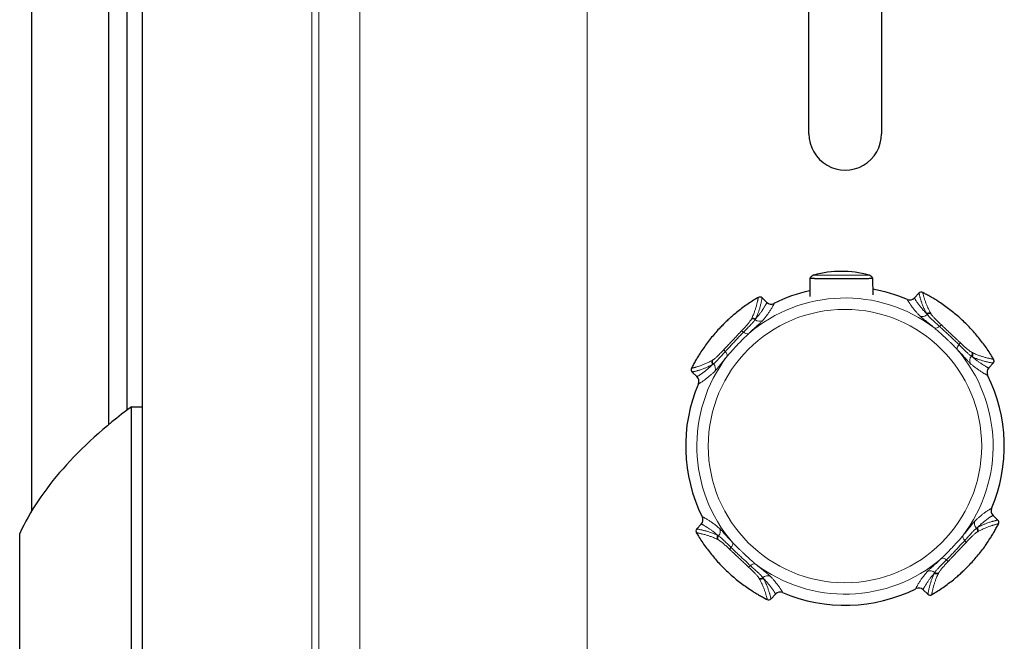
# Model space of a CAD drawing. Header units: millimetres. Extents: x 8 to 1339, y 12 to 1557.
# Tile 20 of 46: x 413 to 567, y 428 to 525. Entities that reach past the tile are written whole.
import ezdxf

# ---------------------------------------------------------------- set-up
doc = ezdxf.new("R2010")
doc.units = ezdxf.units.MM

msp = doc.modelspace()

# ---------------------------------------------------------------- linework, layer by layer
at = {"color": 7, "linetype": 'Continuous', "lineweight": 30}
for p, q in [((432.13, 354.72), (432.13, 1522.08)), ((414.81, 448.17), (414.81, 1428.63)), ((426.88, 461.69), (426.88, 1415.11)), ((429.76, 463.98), (429.76, 1412.82)), ((536.71, 507.29), (536.7, 536.29)), ((548.1, 536.3), (548.11, 507.3)), ((536.87, 484.62), (536.85, 481.76)), ((546.77, 482), (546.75, 484.62)), ((553.98, 482.28), (553.28, 481.53)), ((530.11, 480.84), (529.36, 481.55)), ((564.92, 470.56), (565.63, 471.3)), ((518.39, 469.9), (519.14, 469.2)), ((430.4, 464.47), (430.4, 353.38)), ((430.4, 464.47), (432.13, 464.47)), ((566.36, 446.68), (565.61, 447.39)), ((519.83, 446.03), (519.12, 445.28)), ((412.88, 330.1), (412.88, 444.57)), ((554.64, 435.74), (555.39, 435.04)), ((530.77, 434.31), (531.47, 435.06)), ((531.47, 435.06), (531.47, 435.06))]:
    msp.add_line(p, q, dxfattribs=at)
at = {"color": 252, "linetype": 'Continuous', "lineweight": 0}
for p, q in [((501.92, 367.6), (501.92, 1509.2)), ((458.73, 370.03), (458.73, 1506.78)), ((459.84, 370.07), (459.84, 1506.73)), ((466.25, 369.74), (466.25, 1507.06)), ((531.24, 480.67), (531.24, 480.67)), ((552.16, 481.3), (552.16, 481.3)), ((553.28, 481.53), (553.28, 481.53)), ((555.27, 478.93), (555.2, 479.03)), ((555.82, 479.12), (555.88, 479.01)), ((527.66, 478.17), (527.72, 478.28)), ((528.34, 478.24), (528.28, 478.13)), ((562.26, 473.01), (562.36, 472.95)), ((521.55, 471.74), (521.66, 471.8)), ((562.32, 472.32), (562.22, 472.39)), ((521.73, 471.18), (521.64, 471.12)), ((563.02, 445.4), (563.11, 445.47)), ((522.49, 443.58), (522.39, 443.63)), ((522.43, 444.26), (522.53, 444.2)), ((563.2, 444.85), (563.09, 444.79)), ((528.93, 437.47), (528.87, 437.58)), ((529.48, 437.65), (529.55, 437.55)), ((556.41, 438.35), (556.47, 438.45)), ((557.09, 438.41), (557.03, 438.3)), ((553.51, 435.91), (553.51, 435.91)), ((532.59, 435.29), (532.59, 435.29))]:
    msp.add_line(p, q, dxfattribs=at)
msp.add_circle((542.37, 458.29), 21.45, dxfattribs=at)
at = {"color": 7, "linetype": 'Continuous', "lineweight": 30}
for centre, radius, start, end in [((542.41, 507.29), 5.7, 180.0082, 0.0082), ((541.81, 469.36), 16.34, 74.7053, 105.2956), ((542.37, 458.29), 25, 102.7521, 116.4462), ((542.37, 458.29), 25, 66.9524, 79.8891), ((554.35, 481.93), 0.5, 63.1387, 136.6991), ((529.02, 481.18), 0.5, 46.6995, 120.2599), ((530.8, 481.57), 1, 226.6995, 296.4459), ((552.55, 482.22), 1, 246.9527, 316.6991), ((565.26, 471.65), 0.5, 316.6993, 30.2601), ((518.73, 470.27), 0.5, 153.1387, 226.6991), ((565.65, 469.87), 1, 136.6995, 206.4459), ((518.45, 468.47), 1, 336.9527, 46.6991), ((542.37, 458.29), 25, 336.9524, 26.4462), ((542.37, 458.29), 25, 156.9524, 206.4462), ((566.3, 448.12), 1, 156.9527, 226.6991), ((519.1, 446.72), 1, 316.6995, 26.4459), ((566.02, 446.32), 0.5, 333.1387, 46.6991), ((519.49, 444.94), 0.5, 136.6995, 210.2599), ((542.37, 458.29), 25, 246.9524, 296.4462), ((553.95, 435.02), 1, 46.6995, 116.4459), ((530.4, 434.65), 0.5, 243.1385, 316.6993), ((532.2, 434.37), 1, 66.9527, 136.6991), ((555.73, 435.4), 0.5, 226.6995, 300.2599)]:
    msp.add_arc(centre, radius, start, end, dxfattribs=at)
at = {"color": 252, "linetype": 'Continuous', "lineweight": 0}
for centre, radius, start, end in [((542.37, 458.29), 23.24, 52.7086, 130.6899), ((530.8, 481.57), 1, 226.7005, 296.4464), ((552.55, 482.22), 1, 246.9522, 316.6981), ((554.55, 479.62), 0.994, 242.5551, 316.2992), ((555.56, 478.68), 0.509, 59.5222, 135.7333), ((555.62, 478.57), 0.509, 59.4799, 134.6334), ((527.95, 477.75), 0.509, 48.7652, 123.9187), ((528, 477.86), 0.509, 47.6653, 123.8764), ((528.96, 478.86), 0.994, 227.0994, 300.8435), ((526.16, 475.86), 0.449, 45.7483, 99.0458), ((527.09, 476.72), 0.813, 220.785, 279.5019), ((556.54, 477.59), 0.813, 263.8966, 322.6136), ((557.52, 476.79), 0.449, 84.3528, 137.6503), ((559.94, 474.51), 0.449, 315.7483, 9.0458), ((523.87, 473.44), 0.449, 174.3528, 227.6503), ((523.08, 472.46), 0.813, 353.8966, 52.6136), ((560.8, 473.58), 0.813, 130.785, 189.5019), ((542.37, 458.29), 23.24, 322.7086, 40.6899), ((561.83, 472.72), 0.509, 318.7652, 33.9187), ((561.94, 472.67), 0.509, 317.6653, 33.8764), ((542.37, 458.29), 23.24, 142.7086, 220.6899), ((521.99, 471.48), 0.509, 149.5222, 225.7333), ((522.1, 471.54), 0.509, 149.4799, 224.6334), ((562.94, 471.71), 0.994, 137.0994, 210.8435), ((565.26, 471.65), 0.5, 316.6995, 30.2599), ((521.05, 470.47), 0.994, 332.5551, 46.2992), ((565.65, 469.87), 1, 136.7005, 206.4464), ((518.45, 468.47), 1, 336.9522, 46.6981), ((566.3, 448.12), 1, 156.9522, 226.6981), ((519.1, 446.72), 1, 316.7005, 26.4464), ((563.7, 446.12), 0.994, 152.5551, 226.2992), ((521.81, 444.88), 0.994, 317.0994, 30.8435), ((562.65, 445.04), 0.509, 329.4799, 44.6334), ((562.76, 445.1), 0.509, 329.5222, 45.7333), ((522.81, 443.92), 0.509, 137.6653, 213.8764), ((522.92, 443.86), 0.509, 138.7652, 213.9187), ((561.67, 444.13), 0.813, 173.8966, 232.6136), ((560.87, 443.15), 0.449, 354.3528, 47.6503), ((524.81, 442.08), 0.449, 135.7483, 189.0458), ((523.95, 443.01), 0.813, 310.785, 9.5019), ((542.37, 458.29), 23.24, 232.7086, 310.6899), ((557.66, 439.87), 0.813, 40.785, 99.5019), ((558.59, 440.72), 0.449, 225.7483, 279.0458), ((527.23, 439.79), 0.449, 264.3528, 317.6503), ((528.21, 439), 0.813, 83.8966, 142.6136), ((529.13, 438.01), 0.509, 239.4799, 314.6334), ((529.19, 437.91), 0.509, 239.5222, 315.7333), ((530.2, 436.96), 0.994, 62.5551, 136.2992), ((555.79, 437.72), 0.994, 47.0994, 120.8435), ((556.75, 438.73), 0.509, 227.6653, 303.8764), ((556.8, 438.83), 0.509, 228.7652, 303.9187), ((553.95, 435.02), 1, 46.7005, 116.4464), ((530.4, 434.65), 0.5, 243.1387, 316.6991), ((532.2, 434.37), 1, 66.9522, 136.6981)]:
    msp.add_arc(centre, radius, start, end, dxfattribs=at)
at = {"color": 7, "linetype": 'Continuous', "lineweight": 30}
msp.add_ellipse((616.68, 432.37), major_axis=(206.61, 0), ratio=0.359119, start_param=2.694237, end_param=2.976455, dxfattribs=at)
for points, knots in [([(537.51, 485.12), (537.49, 485.12), (537.44, 485.11), (537.36, 485.08), (537.28, 485.04), (537.2, 484.99), (537.13, 484.93), (537.06, 484.87), (536.99, 484.8), (536.93, 484.72), (536.89, 484.66), (536.88, 484.62), (536.87, 484.62)], [0, 0, 0, 0, 0.07162, 0.19147, 0.291933, 0.400647, 0.512815, 0.627316, 0.743358, 0.860448, 0.978269, 1, 1, 1, 1]), ([(546.75, 484.62), (546.74, 484.64), (546.71, 484.69), (546.66, 484.76), (546.6, 484.83), (546.54, 484.89), (546.47, 484.95), (546.4, 485), (546.33, 485.04), (546.26, 485.07), (546.19, 485.1), (546.15, 485.12), (546.12, 485.12), (546.12, 485.12)], [0, 0, 0, 0, 0.0861066, 0.1997197, 0.3107682, 0.4191262, 0.5246091, 0.6269636, 0.7258511, 0.820826, 0.9113036, 0.9965168, 1, 1, 1, 1]), ([(536.88, 484.62), (536.88, 484.62), (536.88, 484.62), (536.93, 484.62), (537.01, 484.61), (537.11, 484.61), (537.23, 484.61), (537.37, 484.61), (537.52, 484.61), (537.71, 484.61), (537.93, 484.6), (538.2, 484.6), (538.5, 484.6), (538.81, 484.59), (539.11, 484.59), (539.37, 484.59), (539.62, 484.59), (539.88, 484.58), (540.13, 484.58), (540.37, 484.58), (540.65, 484.58), (540.98, 484.58), (541.35, 484.58), (541.7, 484.58), (542.03, 484.58), (542.38, 484.58), (542.73, 484.58), (543.01, 484.58), (543.18, 484.58), (543.24, 484.58)], [0, 0, 0, 0, 0.040735, 0.098524, 0.143618, 0.188892, 0.229321, 0.269895, 0.306805, 0.343836, 0.389664, 0.436066, 0.482778, 0.530154, 0.568676, 0.597749, 0.626822, 0.656366, 0.685908, 0.709965, 0.734099, 0.773208, 0.812676, 0.842598, 0.877031, 0.911758, 0.946746, 0.982024, 1, 1, 1, 1]), ([(543.24, 484.58), (543.35, 484.58), (543.59, 484.58), (543.92, 484.59), (544.24, 484.59), (544.54, 484.59), (544.83, 484.59), (545.1, 484.6), (545.35, 484.6), (545.6, 484.6), (545.83, 484.6), (546.04, 484.61), (546.23, 484.61), (546.4, 484.61), (546.54, 484.61), (546.65, 484.62), (546.72, 484.62), (546.75, 484.62), (546.75, 484.62), (546.75, 484.62)], [0, 0, 0, 0, 0.0518519, 0.1041288, 0.1567672, 0.2097874, 0.263001, 0.3165404, 0.370355, 0.4244648, 0.4869788, 0.5501576, 0.6136552, 0.6777915, 0.751707, 0.826478, 0.9016649, 0.9776997, 1, 1, 1, 1]), ([(565.7, 471.9), (565.59, 472.08), (565.31, 472.54), (564.84, 473.28), (564.27, 474.11), (563.66, 474.91), (563.03, 475.69), (562.37, 476.44), (561.68, 477.17), (560.97, 477.88), (560.22, 478.56), (559.44, 479.22), (558.64, 479.85), (557.8, 480.46), (557.04, 480.97), (556.37, 481.39), (555.78, 481.73), (555.18, 482.07), (554.78, 482.27), (554.57, 482.38)], [0, 0, 0, 0, 0.040384, 0.104941, 0.169588, 0.234503, 0.299509, 0.364066, 0.428712, 0.493628, 0.558633, 0.624666, 0.690793, 0.757208, 0.82372, 0.867719, 0.911747, 0.955859, 1, 1, 1, 1]), ([(528.77, 481.61), (528.59, 481.51), (528.12, 481.23), (527.39, 480.76), (526.56, 480.19), (525.76, 479.58), (525.04, 479), (524.41, 478.45), (523.86, 477.95), (523.32, 477.42), (522.73, 476.82), (522.1, 476.14), (521.45, 475.36), (520.81, 474.55), (520.21, 473.72), (519.7, 472.96), (519.28, 472.29), (518.93, 471.7), (518.6, 471.1), (518.39, 470.69), (518.29, 470.49)], [0, 0, 0, 0, 0.0403837, 0.1049409, 0.1695869, 0.2345019, 0.2995071, 0.3479626, 0.396418, 0.4450241, 0.4936302, 0.5591025, 0.6246674, 0.6907942, 0.7572091, 0.8237207, 0.8677201, 0.9117758, 0.9558596, 1, 1, 1, 1]), ([(555.98, 434.97), (556.16, 435.08), (556.63, 435.36), (557.36, 435.83), (558.19, 436.4), (558.99, 437), (559.71, 437.58), (560.34, 438.13), (560.89, 438.64), (561.43, 439.16), (562.02, 439.76), (562.65, 440.45), (563.3, 441.23), (563.94, 442.03), (564.54, 442.86), (565.05, 443.62), (565.47, 444.3), (565.82, 444.89), (566.15, 445.49), (566.36, 445.89), (566.46, 446.09)], [0, 0, 0, 0, 0.040384, 0.104941, 0.169587, 0.234502, 0.299507, 0.347963, 0.396418, 0.445024, 0.49363, 0.559102, 0.624667, 0.690794, 0.757209, 0.823721, 0.86772, 0.911776, 0.95586, 1, 1, 1, 1]), ([(519.05, 444.69), (519.16, 444.51), (519.44, 444.04), (519.91, 443.31), (520.48, 442.48), (521.09, 441.68), (521.72, 440.9), (522.38, 440.14), (523.07, 439.41), (523.78, 438.71), (524.53, 438.02), (525.31, 437.37), (526.11, 436.73), (526.95, 436.13), (527.71, 435.62), (528.38, 435.2), (528.97, 434.85), (529.57, 434.52), (529.97, 434.31), (530.18, 434.21)], [0, 0, 0, 0, 0.040384, 0.104941, 0.169588, 0.234503, 0.299509, 0.364066, 0.428712, 0.493628, 0.558633, 0.624666, 0.690793, 0.757208, 0.82372, 0.867719, 0.911747, 0.955859, 1, 1, 1, 1])]:
    msp.add_open_spline(points, degree=3, knots=knots, dxfattribs=at)
at = {"color": 252, "linetype": 'Continuous', "lineweight": 0}
for points, knots in [([(537.5, 485.12), (537.5, 485.12), (537.5, 485.12), (537.52, 485.12), (537.57, 485.12), (537.66, 485.12), (537.77, 485.12), (537.92, 485.12), (538.1, 485.12), (538.31, 485.11), (538.55, 485.11), (538.81, 485.11), (539.07, 485.11), (539.34, 485.1), (539.63, 485.1), (539.92, 485.1), (540.21, 485.1), (540.49, 485.1), (540.79, 485.1), (541.1, 485.09), (541.45, 485.09), (541.69, 485.09), (541.81, 485.09)], [0, 0, 0, 0, 0.021468, 0.079084, 0.136907, 0.194785, 0.252582, 0.310176, 0.369659, 0.429339, 0.488983, 0.548417, 0.59651, 0.644761, 0.692982, 0.741033, 0.781852, 0.82281, 0.86375, 0.904544, 0.952273, 1, 1, 1, 1]), ([(541.81, 485.09), (541.91, 485.09), (542.12, 485.09), (542.42, 485.09), (542.71, 485.1), (543.04, 485.1), (543.38, 485.1), (543.73, 485.1), (544.07, 485.1), (544.4, 485.11), (544.71, 485.11), (544.98, 485.11), (545.21, 485.11), (545.41, 485.11), (545.58, 485.12), (545.74, 485.12), (545.88, 485.12), (545.99, 485.12), (546.07, 485.12), (546.12, 485.12), (546.12, 485.12), (546.12, 485.12)], [0, 0, 0, 0, 0.039822, 0.079797, 0.119781, 0.159617, 0.21253, 0.265599, 0.318546, 0.376515, 0.434631, 0.492636, 0.544458, 0.596413, 0.648386, 0.700234, 0.762145, 0.824228, 0.886325, 0.948254, 1, 1, 1, 1]), ([(555.2, 479.03), (555.14, 479.14), (555.02, 479.35), (554.89, 479.63), (554.76, 479.91), (554.64, 480.18), (554.53, 480.44), (554.45, 480.68), (554.37, 480.9), (554.3, 481.11), (554.24, 481.32), (554.18, 481.51), (554.13, 481.68), (554.09, 481.84), (554.06, 481.98), (554.03, 482.09), (554, 482.19), (553.99, 482.26), (553.99, 482.27), (553.98, 482.28)], [0, 0, 0, 0, 0.040738, 0.081489, 0.122236, 0.171491, 0.220757, 0.270033, 0.31931, 0.368574, 0.428797, 0.489027, 0.549257, 0.609482, 0.680581, 0.751683, 0.822782, 0.911391, 1, 1, 1, 1]), ([(554.57, 482.38), (554.58, 482.37), (554.58, 482.36), (554.59, 482.3), (554.62, 482.2), (554.65, 482.06), (554.7, 481.88), (554.76, 481.68), (554.82, 481.49), (554.87, 481.3), (554.94, 481.09), (555.02, 480.86), (555.11, 480.63), (555.21, 480.38), (555.32, 480.12), (555.44, 479.85), (555.56, 479.6), (555.68, 479.37), (555.78, 479.2), (555.82, 479.12)], [0, 0, 0, 0, 0.082581, 0.165167, 0.247748, 0.330351, 0.412958, 0.495559, 0.550035, 0.604516, 0.658995, 0.713469, 0.760999, 0.808539, 0.856073, 0.903596, 0.935731, 0.967869, 1, 1, 1, 1]), ([(527.72, 478.28), (527.77, 478.39), (527.88, 478.61), (528, 478.91), (528.11, 479.18), (528.2, 479.43), (528.28, 479.65), (528.36, 479.9), (528.44, 480.16), (528.51, 480.41), (528.57, 480.64), (528.62, 480.86), (528.66, 481.06), (528.7, 481.25), (528.73, 481.38), (528.74, 481.48), (528.76, 481.55), (528.77, 481.6), (528.77, 481.61), (528.77, 481.61)], [0, 0, 0, 0, 0.040795, 0.081607, 0.122444, 0.163298, 0.20415, 0.244971, 0.306708, 0.368454, 0.430204, 0.491946, 0.570168, 0.648396, 0.72662, 0.790627, 0.854637, 0.918644, 1, 1, 1, 1]), ([(529.36, 481.55), (529.36, 481.54), (529.36, 481.53), (529.36, 481.49), (529.34, 481.42), (529.32, 481.3), (529.29, 481.14), (529.25, 480.95), (529.2, 480.72), (529.15, 480.49), (529.09, 480.25), (529.03, 480.03), (528.96, 479.79), (528.88, 479.55), (528.8, 479.31), (528.71, 479.07), (528.61, 478.82), (528.49, 478.54), (528.39, 478.34), (528.34, 478.24)], [0, 0, 0, 0, 0.061935, 0.123869, 0.206475, 0.289086, 0.371692, 0.449321, 0.526955, 0.604582, 0.655573, 0.706571, 0.757566, 0.808554, 0.84684, 0.885145, 0.923446, 0.961731, 1, 1, 1, 1]), ([(528.34, 478.24), (528.42, 478.32), (528.57, 478.5), (528.76, 478.74), (528.93, 478.95), (529.07, 479.14), (529.2, 479.32), (529.33, 479.5), (529.47, 479.7), (529.6, 479.9), (529.71, 480.07), (529.77, 480.18), (529.84, 480.29), (529.91, 480.41), (529.99, 480.55), (530.05, 480.66), (530.09, 480.75), (530.11, 480.82), (530.11, 480.83), (530.11, 480.84)], [0, 0, 0, 0, 0.040962, 0.081941, 0.122944, 0.163964, 0.204983, 0.245972, 0.307249, 0.368535, 0.429824, 0.491105, 0.494693, 0.575173, 0.655658, 0.736139, 0.824091, 0.912047, 1, 1, 1, 1]), ([(531.24, 480.67), (531.24, 480.67), (531.24, 480.65), (531.23, 480.6), (531.19, 480.52), (531.14, 480.41), (531.07, 480.28), (530.98, 480.12), (530.88, 479.94), (530.75, 479.74), (530.61, 479.52), (530.47, 479.31), (530.33, 479.1), (530.16, 478.87), (529.99, 478.65), (529.82, 478.43), (529.66, 478.23), (529.53, 478.08), (529.47, 478.01)], [0, 0, 0, 0, 0.081276, 0.162555, 0.24383, 0.322051, 0.400275, 0.478495, 0.551409, 0.624327, 0.697238, 0.748156, 0.799085, 0.850006, 0.900915, 0.933944, 0.966976, 1, 1, 1, 1]), ([(554.09, 478.74), (554.03, 478.81), (553.9, 478.94), (553.74, 479.12), (553.56, 479.32), (553.38, 479.53), (553.2, 479.74), (553.05, 479.93), (552.89, 480.14), (552.74, 480.35), (552.59, 480.55), (552.47, 480.73), (552.37, 480.88), (552.29, 481.02), (552.23, 481.13), (552.18, 481.21), (552.16, 481.27), (552.16, 481.29), (552.16, 481.3)], [0, 0, 0, 0, 0.031207, 0.062421, 0.093632, 0.142593, 0.191567, 0.240547, 0.289518, 0.361768, 0.434026, 0.50628, 0.586263, 0.666252, 0.746237, 0.830823, 0.915413, 1, 1, 1, 1]), ([(553.28, 481.53), (553.28, 481.52), (553.28, 481.51), (553.3, 481.45), (553.34, 481.37), (553.41, 481.27), (553.49, 481.14), (553.59, 480.98), (553.71, 480.81), (553.85, 480.61), (554.01, 480.41), (554.16, 480.21), (554.32, 480.02), (554.49, 479.81), (554.67, 479.6), (554.85, 479.41), (555.01, 479.23), (555.14, 479.1), (555.2, 479.03)], [0, 0, 0, 0, 0.0827, 0.165404, 0.248104, 0.328312, 0.408524, 0.488731, 0.561547, 0.634368, 0.707181, 0.756491, 0.80581, 0.855123, 0.904425, 0.936284, 0.968145, 1, 1, 1, 1]), ([(557.19, 477.1), (557.09, 477.18), (556.91, 477.35), (556.65, 477.58), (556.4, 477.81), (556.16, 478.02), (555.95, 478.22), (555.76, 478.4), (555.59, 478.56), (555.46, 478.71), (555.34, 478.83), (555.29, 478.9), (555.27, 478.93)], [0, 0, 0, 0, 0.099471, 0.199636, 0.301966, 0.405034, 0.504502, 0.604643, 0.706914, 0.809926, 0.904663, 1, 1, 1, 1]), ([(555.88, 479.01), (555.9, 478.98), (555.95, 478.9), (556.05, 478.78), (556.17, 478.63), (556.31, 478.47), (556.48, 478.3), (556.67, 478.11), (556.87, 477.9), (557.09, 477.69), (557.32, 477.47), (557.48, 477.32), (557.56, 477.24)], [0, 0, 0, 0, 0.098641, 0.197284, 0.298727, 0.400173, 0.500062, 0.599952, 0.702623, 0.805294, 0.902333, 1, 1, 1, 1]), ([(526.09, 476.31), (526.17, 476.39), (526.32, 476.55), (526.54, 476.79), (526.74, 477.01), (526.94, 477.23), (527.11, 477.43), (527.27, 477.62), (527.41, 477.79), (527.52, 477.94), (527.61, 478.07), (527.64, 478.14), (527.66, 478.17)], [0, 0, 0, 0, 0.098626, 0.197254, 0.298598, 0.399942, 0.501201, 0.602458, 0.706645, 0.810829, 0.905117, 1, 1, 1, 1]), ([(528.28, 478.13), (528.26, 478.1), (528.21, 478.02), (528.1, 477.88), (527.96, 477.73), (527.81, 477.55), (527.63, 477.36), (527.43, 477.15), (527.2, 476.93), (526.97, 476.69), (526.73, 476.44), (526.56, 476.27), (526.47, 476.18)], [0, 0, 0, 0, 0.099233, 0.199158, 0.301244, 0.404069, 0.503299, 0.603198, 0.705205, 0.807942, 0.903664, 1, 1, 1, 1]), ([(529.47, 478.01), (529.43, 477.97), (529.37, 477.89), (529.22, 477.75), (529.05, 477.58), (528.84, 477.4), (528.62, 477.19), (528.36, 476.96), (528.08, 476.71), (527.8, 476.45), (527.51, 476.18), (527.32, 476), (527.22, 475.91)], [0, 0, 0, 0, 0.100845, 0.20238, 0.306101, 0.410581, 0.511428, 0.612986, 0.716817, 0.821449, 0.910463, 1, 1, 1, 1]), ([(556.45, 476.78), (556.36, 476.86), (556.17, 477.02), (555.89, 477.25), (555.62, 477.46), (555.36, 477.67), (555.1, 477.88), (554.86, 478.07), (554.64, 478.25), (554.47, 478.4), (554.34, 478.51), (554.24, 478.59), (554.16, 478.67), (554.11, 478.72), (554.09, 478.74)], [0, 0, 0, 0, 0.085624, 0.171249, 0.258771, 0.346294, 0.443748, 0.541202, 0.641312, 0.741423, 0.805705, 0.869988, 0.934994, 1, 1, 1, 1]), ([(523.43, 473.48), (523.5, 473.56), (523.65, 473.71), (523.88, 473.96), (524.11, 474.21), (524.36, 474.47), (524.6, 474.73), (524.86, 475), (525.11, 475.27), (525.34, 475.51), (525.55, 475.73), (525.73, 475.93), (525.91, 476.12), (526.03, 476.24), (526.09, 476.31)], [0, 0, 0, 0, 0.087009, 0.174636, 0.264063, 0.354053, 0.444462, 0.535393, 0.627958, 0.721091, 0.790385, 0.859676, 0.929534, 1, 1, 1, 1]), ([(526.47, 476.18), (526.39, 476.1), (526.22, 475.93), (525.96, 475.66), (525.69, 475.37), (525.42, 475.08), (525.15, 474.8), (524.88, 474.51), (524.61, 474.22), (524.36, 473.95), (524.14, 473.72), (523.94, 473.51), (523.75, 473.31), (523.63, 473.17), (523.57, 473.11)], [0, 0, 0, 0, 0.089663, 0.179964, 0.272181, 0.365019, 0.454667, 0.544853, 0.636722, 0.729177, 0.796535, 0.863891, 0.931637, 1, 1, 1, 1]), ([(527.22, 475.91), (527.15, 475.85), (527.01, 475.71), (526.79, 475.5), (526.57, 475.28), (526.35, 475.06), (526.13, 474.83), (525.91, 474.6), (525.69, 474.37), (525.41, 474.07), (525.06, 473.7), (524.73, 473.34), (524.46, 473.04), (524.27, 472.82), (524.07, 472.6), (523.95, 472.45), (523.89, 472.37)], [0, 0, 0, 0, 0.063038, 0.12608, 0.189609, 0.25314, 0.318012, 0.382885, 0.448166, 0.513447, 0.633311, 0.753812, 0.815145, 0.876477, 0.93824, 1, 1, 1, 1]), ([(560, 473.44), (559.9, 473.54), (559.72, 473.74), (559.44, 474.03), (559.14, 474.32), (558.84, 474.61), (558.53, 474.9), (558.17, 475.24), (557.78, 475.61), (557.39, 475.96), (557.05, 476.27), (556.75, 476.53), (556.55, 476.7), (556.45, 476.78)], [0, 0, 0, 0, 0.084343, 0.16877, 0.253135, 0.339881, 0.42669, 0.51344, 0.633631, 0.753816, 0.835865, 0.917971, 1, 1, 1, 1]), ([(560.27, 474.19), (560.18, 474.28), (560.01, 474.44), (559.74, 474.71), (559.45, 474.97), (559.16, 475.25), (558.88, 475.52), (558.59, 475.79), (558.3, 476.06), (558.03, 476.31), (557.8, 476.53), (557.59, 476.72), (557.39, 476.91), (557.25, 477.03), (557.19, 477.1)], [0, 0, 0, 0, 0.089979, 0.179964, 0.272489, 0.365018, 0.454935, 0.544852, 0.637016, 0.729177, 0.796365, 0.863551, 0.931776, 1, 1, 1, 1]), ([(557.56, 477.24), (557.64, 477.17), (557.8, 477.02), (558.04, 476.79), (558.29, 476.55), (558.55, 476.31), (558.82, 476.06), (559.08, 475.81), (559.35, 475.56), (559.6, 475.33), (559.81, 475.12), (560.01, 474.94), (560.2, 474.75), (560.33, 474.64), (560.39, 474.58)], [0, 0, 0, 0, 0.087314, 0.174636, 0.26434, 0.354052, 0.444722, 0.535393, 0.628244, 0.721091, 0.790241, 0.859389, 0.929696, 1, 1, 1, 1]), ([(560.39, 474.58), (560.47, 474.5), (560.63, 474.35), (560.87, 474.13), (561.09, 473.92), (561.31, 473.73), (561.51, 473.56), (561.7, 473.4), (561.87, 473.26), (562.02, 473.15), (562.15, 473.06), (562.22, 473.02), (562.26, 473.01)], [0, 0, 0, 0, 0.098626, 0.197254, 0.298598, 0.399942, 0.501201, 0.602458, 0.706645, 0.810829, 0.905117, 1, 1, 1, 1]), ([(521.66, 471.8), (521.69, 471.82), (521.76, 471.87), (521.89, 471.97), (522.04, 472.09), (522.2, 472.23), (522.37, 472.4), (522.56, 472.58), (522.76, 472.79), (522.98, 473.01), (523.2, 473.24), (523.35, 473.4), (523.43, 473.48)], [0, 0, 0, 0, 0.0983027, 0.1972842, 0.2983719, 0.400173, 0.4997299, 0.5999518, 0.7022623, 0.805294, 0.9023329, 1, 1, 1, 1]), ([(523.57, 473.11), (523.49, 473.01), (523.32, 472.83), (523.09, 472.56), (522.86, 472.31), (522.65, 472.08), (522.45, 471.87), (522.27, 471.68), (522.11, 471.51), (521.96, 471.37), (521.84, 471.26), (521.77, 471.21), (521.73, 471.18)], [0, 0, 0, 0, 0.099471, 0.199636, 0.301966, 0.405034, 0.504502, 0.604643, 0.706914, 0.809926, 0.904663, 1, 1, 1, 1]), ([(562.09, 471.2), (562.05, 471.23), (561.98, 471.3), (561.83, 471.45), (561.67, 471.62), (561.48, 471.82), (561.27, 472.05), (561.04, 472.31), (560.79, 472.59), (560.53, 472.87), (560.26, 473.16), (560.08, 473.35), (560, 473.44)], [0, 0, 0, 0, 0.10119, 0.20238, 0.306481, 0.41058, 0.511784, 0.612986, 0.717218, 0.821448, 0.910463, 1, 1, 1, 1]), ([(562.22, 472.39), (562.18, 472.41), (562.1, 472.46), (561.97, 472.57), (561.81, 472.7), (561.63, 472.86), (561.44, 473.04), (561.23, 473.24), (561.01, 473.46), (560.77, 473.7), (560.52, 473.94), (560.35, 474.11), (560.27, 474.19)], [0, 0, 0, 0, 0.099233, 0.199158, 0.301244, 0.404069, 0.503299, 0.603198, 0.705205, 0.807942, 0.903664, 1, 1, 1, 1]), ([(562.36, 472.95), (562.47, 472.9), (562.7, 472.79), (562.99, 472.66), (563.26, 472.56), (563.51, 472.46), (563.74, 472.39), (563.98, 472.31), (564.24, 472.23), (564.49, 472.16), (564.72, 472.1), (564.86, 472.07), (565.01, 472.04), (565.16, 472), (565.34, 471.97), (565.49, 471.94), (565.6, 471.92), (565.68, 471.9), (565.69, 471.9), (565.7, 471.9)], [0, 0, 0, 0, 0.040897, 0.081812, 0.12275, 0.163707, 0.204661, 0.245585, 0.306764, 0.367952, 0.429143, 0.490326, 0.494067, 0.574364, 0.654668, 0.734968, 0.82331, 0.911657, 1, 1, 1, 1]), ([(518.29, 470.49), (518.3, 470.49), (518.31, 470.5), (518.37, 470.51), (518.46, 470.53), (518.57, 470.56), (518.7, 470.6), (518.84, 470.63), (519.02, 470.69), (519.23, 470.75), (519.49, 470.83), (519.75, 470.92), (520.01, 471.02), (520.26, 471.12), (520.51, 471.22), (520.76, 471.33), (521, 471.45), (521.26, 471.58), (521.46, 471.69), (521.55, 471.74)], [0, 0, 0, 0, 0.092891, 0.165152, 0.237417, 0.309678, 0.371633, 0.43359, 0.495544, 0.565811, 0.636083, 0.706347, 0.755168, 0.803991, 0.852809, 0.889606, 0.926414, 0.963214, 1, 1, 1, 1]), ([(523.89, 472.37), (523.81, 472.28), (523.65, 472.09), (523.42, 471.81), (523.21, 471.54), (522.99, 471.28), (522.79, 471.02), (522.59, 470.78), (522.41, 470.56), (522.27, 470.39), (522.16, 470.26), (522.08, 470.16), (522, 470.08), (521.95, 470.03), (521.93, 470.01)], [0, 0, 0, 0, 0.085624, 0.171249, 0.258771, 0.346294, 0.443748, 0.541202, 0.641312, 0.741423, 0.805705, 0.869988, 0.934994, 1, 1, 1, 1]), ([(564.76, 469.43), (564.75, 469.43), (564.73, 469.42), (564.68, 469.44), (564.59, 469.48), (564.49, 469.53), (564.35, 469.6), (564.19, 469.69), (564.01, 469.8), (563.8, 469.93), (563.59, 470.06), (563.38, 470.21), (563.17, 470.35), (562.94, 470.52), (562.72, 470.69), (562.5, 470.86), (562.31, 471.02), (562.16, 471.14), (562.09, 471.2)], [0, 0, 0, 0, 0.082062, 0.164127, 0.246188, 0.325166, 0.404148, 0.483125, 0.556006, 0.628892, 0.701769, 0.752001, 0.802243, 0.852478, 0.902701, 0.935134, 0.967571, 1, 1, 1, 1]), ([(562.32, 472.32), (562.41, 472.25), (562.58, 472.1), (562.82, 471.91), (563.03, 471.74), (563.22, 471.6), (563.4, 471.47), (563.59, 471.34), (563.78, 471.2), (563.98, 471.07), (564.15, 470.96), (564.26, 470.89), (564.37, 470.83), (564.49, 470.76), (564.63, 470.68), (564.75, 470.62), (564.84, 470.58), (564.9, 470.56), (564.92, 470.56), (564.92, 470.56)], [0, 0, 0, 0, 0.040962, 0.081941, 0.122944, 0.163964, 0.204983, 0.245972, 0.307249, 0.368535, 0.429824, 0.491105, 0.494693, 0.575173, 0.655658, 0.736139, 0.824091, 0.912047, 1, 1, 1, 1]), ([(565.63, 471.3), (565.62, 471.3), (565.61, 471.31), (565.54, 471.32), (565.44, 471.34), (565.3, 471.36), (565.12, 471.4), (564.93, 471.44), (564.73, 471.48), (564.53, 471.53), (564.32, 471.58), (564.09, 471.65), (563.86, 471.72), (563.61, 471.8), (563.34, 471.89), (563.07, 471.99), (562.81, 472.1), (562.58, 472.2), (562.4, 472.28), (562.32, 472.32)], [0, 0, 0, 0, 0.082599, 0.165201, 0.2478, 0.330419, 0.413043, 0.495661, 0.550141, 0.604627, 0.659112, 0.71359, 0.761106, 0.808631, 0.85615, 0.903659, 0.935773, 0.96789, 1, 1, 1, 1]), ([(521.64, 471.12), (521.53, 471.06), (521.32, 470.94), (521.03, 470.8), (520.77, 470.68), (520.53, 470.58), (520.31, 470.49), (520.07, 470.4), (519.82, 470.31), (519.57, 470.22), (519.35, 470.15), (519.13, 470.09), (518.92, 470.03), (518.73, 469.98), (518.6, 469.95), (518.51, 469.93), (518.45, 469.91), (518.4, 469.91), (518.4, 469.9), (518.39, 469.9)], [0, 0, 0, 0, 0.0408328, 0.0816823, 0.1225551, 0.1634445, 0.2043321, 0.2451905, 0.3067349, 0.3682887, 0.429846, 0.491395, 0.5746598, 0.6579314, 0.7411979, 0.8054086, 0.8696217, 0.9338326, 1, 1, 1, 1]), ([(519.14, 469.2), (519.15, 469.2), (519.16, 469.2), (519.22, 469.22), (519.3, 469.26), (519.4, 469.33), (519.54, 469.41), (519.69, 469.51), (519.85, 469.62), (520.02, 469.74), (520.21, 469.88), (520.39, 470.03), (520.58, 470.18), (520.75, 470.32), (520.92, 470.47), (521.09, 470.62), (521.26, 470.76), (521.44, 470.93), (521.57, 471.05), (521.64, 471.12)], [0, 0, 0, 0, 0.082729, 0.16546, 0.248189, 0.330923, 0.413661, 0.496394, 0.558461, 0.620535, 0.682605, 0.744667, 0.787135, 0.829605, 0.87207, 0.904052, 0.936041, 0.968025, 1, 1, 1, 1]), ([(521.93, 470.01), (521.86, 469.94), (521.72, 469.81), (521.54, 469.65), (521.34, 469.47), (521.13, 469.29), (520.91, 469.11), (520.72, 468.95), (520.51, 468.8), (520.31, 468.64), (520.11, 468.5), (519.93, 468.38), (519.77, 468.28), (519.64, 468.2), (519.54, 468.14), (519.45, 468.1), (519.4, 468.08), (519.38, 468.08), (519.37, 468.08)], [0, 0, 0, 0, 0.031845, 0.063697, 0.095547, 0.145304, 0.195075, 0.244852, 0.294619, 0.36708, 0.439549, 0.512014, 0.59122, 0.670431, 0.749638, 0.833091, 0.916547, 1, 1, 1, 1]), ([(562.82, 446.58), (562.89, 446.64), (563.03, 446.77), (563.21, 446.94), (563.41, 447.12), (563.62, 447.3), (563.84, 447.48), (564.03, 447.63), (564.24, 447.79), (564.44, 447.94), (564.64, 448.08), (564.82, 448.2), (564.98, 448.3), (565.11, 448.38), (565.21, 448.44), (565.3, 448.48), (565.35, 448.51), (565.37, 448.51), (565.38, 448.51)], [0, 0, 0, 0, 0.031845, 0.063697, 0.095547, 0.145304, 0.195075, 0.244852, 0.294619, 0.36708, 0.439549, 0.512014, 0.59122, 0.670431, 0.749638, 0.833091, 0.916547, 1, 1, 1, 1]), ([(519.99, 447.16), (520, 447.16), (520.02, 447.16), (520.07, 447.14), (520.15, 447.11), (520.26, 447.06), (520.4, 446.99), (520.56, 446.9), (520.74, 446.79), (520.95, 446.66), (521.16, 446.52), (521.37, 446.38), (521.58, 446.23), (521.81, 446.07), (522.03, 445.9), (522.24, 445.73), (522.44, 445.57), (522.59, 445.45), (522.66, 445.39)], [0, 0, 0, 0, 0.082062, 0.164127, 0.246188, 0.325166, 0.404148, 0.483125, 0.556006, 0.628892, 0.701769, 0.752001, 0.802243, 0.852478, 0.902701, 0.935134, 0.967571, 1, 1, 1, 1]), ([(560.86, 444.21), (560.94, 444.31), (561.1, 444.5), (561.33, 444.78), (561.54, 445.05), (561.76, 445.31), (561.96, 445.56), (562.16, 445.81), (562.33, 446.03), (562.48, 446.2), (562.59, 446.33), (562.67, 446.43), (562.75, 446.51), (562.8, 446.56), (562.82, 446.58)], [0, 0, 0, 0, 0.0856236, 0.1712487, 0.2587708, 0.3462942, 0.4437475, 0.5412023, 0.641312, 0.7414226, 0.8057054, 0.8699883, 0.9349941, 1, 1, 1, 1]), ([(565.61, 447.39), (565.6, 447.39), (565.59, 447.39), (565.53, 447.36), (565.45, 447.32), (565.35, 447.26), (565.21, 447.18), (565.05, 447.07), (564.87, 446.94), (564.67, 446.8), (564.47, 446.65), (564.27, 446.49), (564.09, 446.34), (563.88, 446.17), (563.68, 445.99), (563.49, 445.82), (563.31, 445.66), (563.18, 445.53), (563.11, 445.47)], [0, 0, 0, 0, 0.082713, 0.16543, 0.248143, 0.330872, 0.413604, 0.496331, 0.569012, 0.641697, 0.714375, 0.761788, 0.809209, 0.856625, 0.90403, 0.93602, 0.968014, 1, 1, 1, 1]), ([(563.11, 445.47), (563.22, 445.53), (563.43, 445.65), (563.72, 445.79), (563.98, 445.91), (564.22, 446.01), (564.44, 446.1), (564.68, 446.19), (564.93, 446.28), (565.18, 446.36), (565.4, 446.43), (565.54, 446.47), (565.68, 446.51), (565.83, 446.55), (566.01, 446.6), (566.16, 446.64), (566.27, 446.66), (566.34, 446.68), (566.35, 446.68), (566.36, 446.68)], [0, 0, 0, 0, 0.04092, 0.081857, 0.122817, 0.163794, 0.20477, 0.245716, 0.306935, 0.368164, 0.429396, 0.490619, 0.494239, 0.574632, 0.655031, 0.735426, 0.823615, 0.91181, 1, 1, 1, 1]), ([(519.12, 445.28), (519.13, 445.28), (519.14, 445.28), (519.21, 445.27), (519.3, 445.25), (519.44, 445.23), (519.61, 445.19), (519.8, 445.15), (520, 445.11), (520.19, 445.06), (520.4, 445.01), (520.63, 444.95), (520.87, 444.88), (521.12, 444.8), (521.41, 444.7), (521.68, 444.59), (521.94, 444.49), (522.17, 444.39), (522.35, 444.3), (522.43, 444.26)], [0, 0, 0, 0, 0.082581, 0.165167, 0.247748, 0.327864, 0.407985, 0.4881, 0.542704, 0.597313, 0.65192, 0.706521, 0.755923, 0.805335, 0.85474, 0.904134, 0.93609, 0.968048, 1, 1, 1, 1]), ([(522.43, 444.26), (522.34, 444.34), (522.17, 444.49), (521.93, 444.68), (521.72, 444.84), (521.53, 444.99), (521.35, 445.12), (521.16, 445.25), (520.97, 445.39), (520.77, 445.52), (520.6, 445.63), (520.49, 445.69), (520.38, 445.76), (520.26, 445.83), (520.12, 445.91), (520, 445.97), (519.91, 446.01), (519.85, 446.03), (519.83, 446.03), (519.83, 446.03)], [0, 0, 0, 0, 0.040962, 0.081941, 0.122944, 0.163964, 0.204983, 0.245972, 0.307249, 0.368535, 0.429824, 0.491105, 0.494693, 0.575173, 0.655658, 0.736139, 0.824091, 0.912047, 1, 1, 1, 1]), ([(522.66, 445.39), (522.7, 445.35), (522.77, 445.28), (522.92, 445.14), (523.08, 444.97), (523.27, 444.76), (523.48, 444.53), (523.71, 444.28), (523.96, 444), (524.22, 443.71), (524.49, 443.43), (524.66, 443.24), (524.75, 443.14)], [0, 0, 0, 0, 0.10119, 0.20238, 0.306481, 0.41058, 0.511784, 0.612986, 0.717218, 0.821448, 0.910463, 1, 1, 1, 1]), ([(561.18, 443.48), (561.26, 443.57), (561.43, 443.76), (561.66, 444.02), (561.89, 444.27), (562.1, 444.51), (562.3, 444.72), (562.48, 444.91), (562.64, 445.07), (562.79, 445.21), (562.91, 445.32), (562.98, 445.38), (563.02, 445.4)], [0, 0, 0, 0, 0.099471, 0.199636, 0.301966, 0.405034, 0.504502, 0.604643, 0.706914, 0.809926, 0.904663, 1, 1, 1, 1]), ([(566.46, 446.09), (566.46, 446.09), (566.44, 446.09), (566.38, 446.07), (566.28, 446.05), (566.14, 446.02), (565.97, 445.97), (565.79, 445.92), (565.59, 445.86), (565.41, 445.8), (565.2, 445.73), (564.97, 445.66), (564.74, 445.57), (564.48, 445.47), (564.21, 445.35), (563.94, 445.23), (563.68, 445.1), (563.45, 444.99), (563.28, 444.89), (563.2, 444.85)], [0, 0, 0, 0, 0.082564, 0.165132, 0.247696, 0.327798, 0.407904, 0.488005, 0.542606, 0.597212, 0.651817, 0.706416, 0.755831, 0.805256, 0.854675, 0.904082, 0.936055, 0.968031, 1, 1, 1, 1]), ([(522.39, 443.63), (522.28, 443.69), (522.05, 443.79), (521.76, 443.92), (521.49, 444.03), (521.24, 444.12), (521.02, 444.2), (520.77, 444.28), (520.51, 444.35), (520.26, 444.43), (520.03, 444.48), (519.8, 444.54), (519.59, 444.58), (519.4, 444.62), (519.27, 444.65), (519.17, 444.67), (519.11, 444.68), (519.07, 444.69), (519.06, 444.69), (519.05, 444.69)], [0, 0, 0, 0, 0.0408069, 0.0816309, 0.1224792, 0.1633448, 0.2042087, 0.2450423, 0.306557, 0.3680815, 0.4296095, 0.4911291, 0.5743912, 0.6576603, 0.7409241, 0.8051877, 0.8694537, 0.9337175, 1, 1, 1, 1]), ([(524.36, 442.01), (524.28, 442.09), (524.12, 442.24), (523.88, 442.46), (523.65, 442.66), (523.44, 442.85), (523.24, 443.03), (523.05, 443.19), (522.88, 443.32), (522.73, 443.44), (522.6, 443.52), (522.53, 443.56), (522.49, 443.58)], [0, 0, 0, 0, 0.098626, 0.197254, 0.298598, 0.399942, 0.501201, 0.602458, 0.706645, 0.810829, 0.905117, 1, 1, 1, 1]), ([(522.53, 444.2), (522.57, 444.18), (522.65, 444.13), (522.78, 444.02), (522.94, 443.88), (523.12, 443.72), (523.31, 443.54), (523.52, 443.34), (523.74, 443.12), (523.98, 442.89), (524.23, 442.64), (524.4, 442.48), (524.48, 442.39)], [0, 0, 0, 0, 0.099233, 0.199158, 0.301244, 0.404069, 0.503299, 0.603198, 0.705205, 0.807942, 0.903664, 1, 1, 1, 1]), ([(557.53, 440.67), (557.6, 440.74), (557.74, 440.87), (557.96, 441.09), (558.18, 441.3), (558.4, 441.53), (558.62, 441.75), (558.84, 441.98), (559.06, 442.22), (559.34, 442.52), (559.69, 442.89), (560.02, 443.25), (560.29, 443.54), (560.48, 443.76), (560.68, 443.99), (560.8, 444.14), (560.86, 444.21)], [0, 0, 0, 0, 0.063038, 0.12608, 0.189609, 0.25314, 0.318012, 0.382885, 0.448166, 0.513447, 0.633311, 0.753812, 0.815145, 0.876477, 0.93824, 1, 1, 1, 1]), ([(558.28, 440.4), (558.36, 440.49), (558.53, 440.66), (558.79, 440.93), (559.05, 441.21), (559.33, 441.5), (559.6, 441.79), (559.87, 442.08), (560.14, 442.37), (560.39, 442.63), (560.61, 442.87), (560.81, 443.08), (561, 443.28), (561.12, 443.41), (561.18, 443.48)], [0, 0, 0, 0, 0.0896627, 0.1799643, 0.2721807, 0.3650188, 0.4546674, 0.5448527, 0.6367224, 0.7291774, 0.7964115, 0.8640251, 0.9316367, 1, 1, 1, 1]), ([(563.09, 444.79), (563.06, 444.76), (562.99, 444.72), (562.86, 444.62), (562.71, 444.5), (562.55, 444.35), (562.38, 444.19), (562.19, 444), (561.99, 443.8), (561.77, 443.58), (561.55, 443.35), (561.4, 443.19), (561.32, 443.1)], [0, 0, 0, 0, 0.098641, 0.197284, 0.298727, 0.400173, 0.500062, 0.599952, 0.702623, 0.805294, 0.902333, 1, 1, 1, 1]), ([(527.19, 439.35), (527.11, 439.42), (526.95, 439.57), (526.71, 439.8), (526.46, 440.03), (526.2, 440.28), (525.93, 440.52), (525.67, 440.77), (525.4, 441.03), (525.15, 441.26), (524.94, 441.47), (524.74, 441.65), (524.55, 441.83), (524.42, 441.95), (524.36, 442.01)], [0, 0, 0, 0, 0.087314, 0.174636, 0.26434, 0.354052, 0.444722, 0.535393, 0.628244, 0.721091, 0.790241, 0.859389, 0.929696, 1, 1, 1, 1]), ([(524.48, 442.39), (524.57, 442.31), (524.74, 442.14), (525.01, 441.88), (525.3, 441.61), (525.58, 441.34), (525.87, 441.07), (526.16, 440.8), (526.45, 440.52), (526.72, 440.28), (526.95, 440.06), (527.16, 439.86), (527.36, 439.67), (527.5, 439.55), (527.56, 439.49)], [0, 0, 0, 0, 0.089663, 0.179964, 0.272181, 0.365019, 0.454667, 0.544853, 0.636722, 0.729177, 0.796527, 0.863874, 0.931637, 1, 1, 1, 1]), ([(524.75, 443.14), (524.84, 443.05), (525.03, 442.85), (525.31, 442.56), (525.61, 442.27), (525.91, 441.98), (526.22, 441.68), (526.57, 441.35), (526.97, 440.98), (527.36, 440.62), (527.7, 440.31), (528, 440.05), (528.2, 439.89), (528.3, 439.81)], [0, 0, 0, 0, 0.084343, 0.16877, 0.253135, 0.339881, 0.42669, 0.51344, 0.633631, 0.753816, 0.835865, 0.917971, 1, 1, 1, 1]), ([(561.32, 443.1), (561.25, 443.03), (561.1, 442.87), (560.87, 442.63), (560.64, 442.38), (560.39, 442.12), (560.14, 441.85), (559.89, 441.59), (559.64, 441.32), (559.41, 441.07), (559.2, 440.85), (559.02, 440.66), (558.83, 440.47), (558.72, 440.34), (558.66, 440.28)], [0, 0, 0, 0, 0.087009, 0.174636, 0.264063, 0.354053, 0.444462, 0.535393, 0.627958, 0.721091, 0.790385, 0.859676, 0.929534, 1, 1, 1, 1]), ([(555.28, 438.58), (555.32, 438.62), (555.38, 438.69), (555.53, 438.84), (555.7, 439), (555.9, 439.19), (556.13, 439.4), (556.39, 439.63), (556.67, 439.88), (556.95, 440.14), (557.24, 440.41), (557.43, 440.58), (557.53, 440.67)], [0, 0, 0, 0, 0.100845, 0.20238, 0.306101, 0.410581, 0.511428, 0.612986, 0.716817, 0.821449, 0.910463, 1, 1, 1, 1]), ([(556.47, 438.45), (556.49, 438.49), (556.54, 438.56), (556.65, 438.7), (556.78, 438.86), (556.94, 439.03), (557.12, 439.23), (557.32, 439.43), (557.54, 439.66), (557.78, 439.9), (558.02, 440.15), (558.19, 440.32), (558.28, 440.4)], [0, 0, 0, 0, 0.099233, 0.199158, 0.301244, 0.404069, 0.503299, 0.603198, 0.705205, 0.807942, 0.903664, 1, 1, 1, 1]), ([(528.87, 437.58), (528.84, 437.61), (528.8, 437.68), (528.7, 437.81), (528.58, 437.95), (528.44, 438.11), (528.27, 438.29), (528.08, 438.48), (527.88, 438.68), (527.66, 438.9), (527.43, 439.12), (527.27, 439.27), (527.19, 439.35)], [0, 0, 0, 0, 0.098641, 0.197284, 0.298727, 0.400173, 0.500062, 0.599952, 0.702623, 0.805294, 0.902333, 1, 1, 1, 1]), ([(527.56, 439.49), (527.65, 439.41), (527.84, 439.24), (528.1, 439), (528.35, 438.78), (528.59, 438.57), (528.8, 438.37), (528.99, 438.19), (529.16, 438.03), (529.29, 437.88), (529.41, 437.75), (529.46, 437.69), (529.48, 437.65)], [0, 0, 0, 0, 0.099471, 0.199636, 0.301966, 0.405034, 0.504502, 0.604643, 0.706914, 0.809926, 0.904663, 1, 1, 1, 1]), ([(528.3, 439.81), (528.39, 439.73), (528.58, 439.57), (528.86, 439.34), (529.13, 439.12), (529.39, 438.91), (529.65, 438.71), (529.89, 438.51), (530.11, 438.33), (530.28, 438.19), (530.41, 438.08), (530.51, 437.99), (530.59, 437.92), (530.64, 437.87), (530.66, 437.85)], [0, 0, 0, 0, 0.085624, 0.171249, 0.258771, 0.346294, 0.443748, 0.541202, 0.641312, 0.741423, 0.805705, 0.869988, 0.934994, 1, 1, 1, 1]), ([(558.66, 440.28), (558.58, 440.2), (558.43, 440.03), (558.21, 439.8), (558.01, 439.57), (557.81, 439.36), (557.64, 439.16), (557.48, 438.97), (557.34, 438.8), (557.23, 438.65), (557.14, 438.52), (557.11, 438.45), (557.09, 438.41)], [0, 0, 0, 0, 0.098299, 0.197254, 0.298251, 0.399942, 0.500855, 0.602458, 0.706259, 0.810829, 0.905117, 1, 1, 1, 1]), ([(530.18, 434.21), (530.17, 434.21), (530.17, 434.22), (530.16, 434.29), (530.13, 434.39), (530.1, 434.53), (530.05, 434.71), (529.99, 434.9), (529.93, 435.1), (529.88, 435.29), (529.81, 435.5), (529.73, 435.72), (529.64, 435.96), (529.54, 436.2), (529.43, 436.47), (529.31, 436.73), (529.19, 436.98), (529.07, 437.22), (528.97, 437.39), (528.93, 437.47)], [0, 0, 0, 0, 0.082581, 0.165167, 0.247748, 0.330351, 0.412958, 0.495559, 0.550035, 0.604516, 0.658995, 0.713469, 0.760999, 0.808539, 0.856073, 0.903596, 0.935731, 0.967869, 1, 1, 1, 1]), ([(531.47, 435.06), (531.47, 435.06), (531.47, 435.08), (531.45, 435.13), (531.4, 435.21), (531.34, 435.32), (531.26, 435.45), (531.16, 435.6), (531.04, 435.78), (530.9, 435.98), (530.74, 436.18), (530.59, 436.38), (530.43, 436.57), (530.26, 436.78), (530.08, 436.98), (529.9, 437.18), (529.74, 437.36), (529.61, 437.49), (529.55, 437.55)], [0, 0, 0, 0, 0.0827004, 0.1654039, 0.248104, 0.3283123, 0.4085241, 0.4887311, 0.5615475, 0.6343679, 0.7071809, 0.7564909, 0.8058102, 0.8551233, 0.9044249, 0.9362836, 0.9681452, 1, 1, 1, 1]), ([(529.55, 437.55), (529.61, 437.45), (529.73, 437.24), (529.86, 436.95), (529.99, 436.68), (530.11, 436.41), (530.21, 436.14), (530.3, 435.9), (530.38, 435.69), (530.45, 435.47), (530.51, 435.27), (530.57, 435.08), (530.62, 434.91), (530.66, 434.75), (530.69, 434.61), (530.72, 434.49), (530.74, 434.4), (530.76, 434.33), (530.76, 434.32), (530.77, 434.31)], [0, 0, 0, 0, 0.040738, 0.081489, 0.122236, 0.171491, 0.220757, 0.270033, 0.31931, 0.368574, 0.428797, 0.489027, 0.549257, 0.609482, 0.680581, 0.751683, 0.822782, 0.911391, 1, 1, 1, 1]), ([(530.66, 437.85), (530.72, 437.78), (530.85, 437.65), (531.01, 437.47), (531.19, 437.27), (531.37, 437.06), (531.55, 436.84), (531.7, 436.65), (531.86, 436.45), (532.01, 436.24), (532.16, 436.04), (532.28, 435.86), (532.38, 435.7), (532.46, 435.57), (532.52, 435.46), (532.56, 435.37), (532.59, 435.31), (532.59, 435.3), (532.59, 435.29)], [0, 0, 0, 0, 0.031207, 0.062421, 0.093632, 0.142593, 0.191567, 0.240547, 0.289518, 0.361768, 0.434026, 0.50628, 0.586263, 0.666252, 0.746237, 0.830823, 0.915413, 1, 1, 1, 1]), ([(553.51, 435.91), (553.51, 435.92), (553.51, 435.93), (553.52, 435.99), (553.56, 436.07), (553.61, 436.18), (553.68, 436.31), (553.77, 436.47), (553.87, 436.65), (554, 436.85), (554.14, 437.06), (554.28, 437.28), (554.42, 437.48), (554.59, 437.71), (554.76, 437.94), (554.93, 438.16), (555.09, 438.35), (555.22, 438.5), (555.28, 438.58)], [0, 0, 0, 0, 0.081276, 0.162555, 0.24383, 0.322051, 0.400275, 0.478495, 0.551409, 0.624327, 0.697238, 0.748156, 0.799085, 0.850006, 0.900915, 0.933944, 0.966976, 1, 1, 1, 1]), ([(556.41, 438.35), (556.33, 438.26), (556.18, 438.08), (555.99, 437.85), (555.82, 437.64), (555.68, 437.45), (555.55, 437.27), (555.42, 437.08), (555.28, 436.88), (555.15, 436.69), (555.04, 436.52), (554.98, 436.41), (554.91, 436.3), (554.84, 436.18), (554.76, 436.04), (554.7, 435.92), (554.66, 435.83), (554.64, 435.77), (554.64, 435.75), (554.64, 435.74)], [0, 0, 0, 0, 0.040962, 0.081941, 0.122944, 0.163964, 0.204983, 0.245972, 0.307249, 0.368535, 0.429824, 0.491105, 0.494693, 0.575173, 0.655658, 0.736139, 0.824091, 0.912047, 1, 1, 1, 1]), ([(555.39, 435.04), (555.39, 435.04), (555.39, 435.05), (555.39, 435.09), (555.41, 435.17), (555.43, 435.29), (555.46, 435.45), (555.5, 435.64), (555.55, 435.86), (555.6, 436.1), (555.66, 436.33), (555.72, 436.55), (555.79, 436.79), (555.87, 437.04), (555.95, 437.28), (556.04, 437.51), (556.14, 437.77), (556.26, 438.04), (556.36, 438.25), (556.41, 438.35)], [0, 0, 0, 0, 0.0619346, 0.1238691, 0.2064754, 0.2890863, 0.3716917, 0.4493209, 0.5269548, 0.6045817, 0.6555733, 0.706571, 0.757566, 0.8085537, 0.84684, 0.8851449, 0.9234458, 0.9617306, 1, 1, 1, 1]), ([(557.03, 438.3), (556.98, 438.19), (556.87, 437.97), (556.75, 437.68), (556.64, 437.41), (556.55, 437.16), (556.47, 436.93), (556.39, 436.69), (556.31, 436.43), (556.24, 436.17), (556.18, 435.94), (556.13, 435.73), (556.09, 435.52), (556.05, 435.34), (556.02, 435.21), (556, 435.11), (555.99, 435.04), (555.98, 434.99), (555.98, 434.98), (555.98, 434.97)], [0, 0, 0, 0, 0.0407951, 0.0816073, 0.1224438, 0.1632976, 0.2041496, 0.2449713, 0.306708, 0.3684544, 0.4302044, 0.4919459, 0.5701683, 0.6483964, 0.7266201, 0.7906273, 0.8546369, 0.9186443, 1, 1, 1, 1])]:
    msp.add_open_spline(points, degree=3, knots=knots, dxfattribs=at)

doc.saveas('drawing.dxf')
